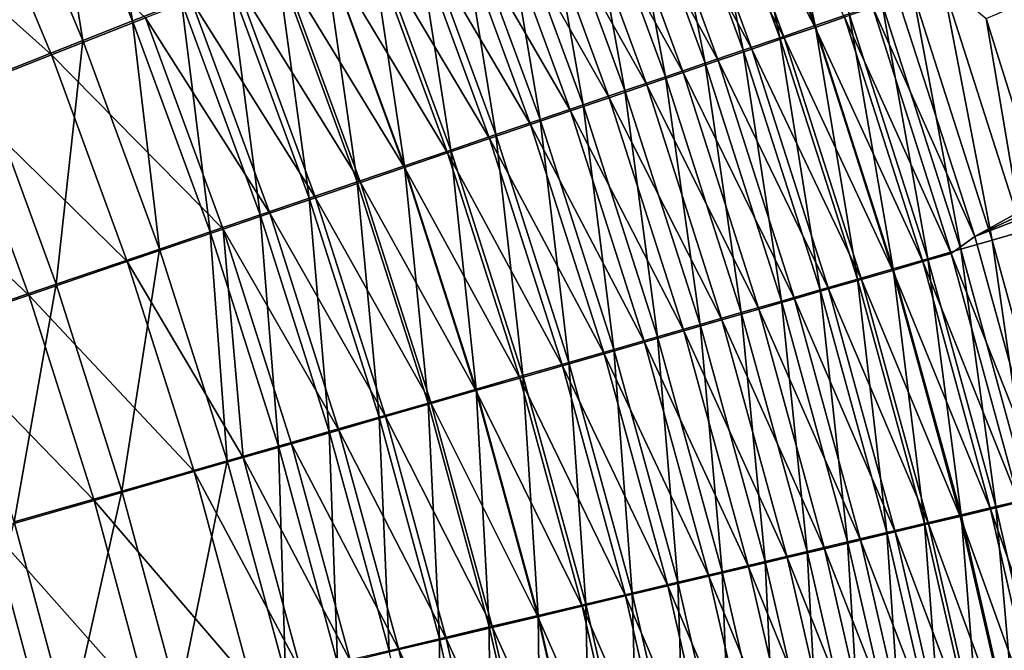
# Model space of a CAD drawing. Header units: metres. Extents: x -900 to 900, y -400 to 400.
# Tile 214 of 243: x 572 to 607, y 127 to 149. Entities that reach past the tile are written whole.
import ezdxf

# ---------------------------------------------------------------- set-up
doc = ezdxf.new("R2010")
doc.units = ezdxf.units.M

msp = doc.modelspace()

# ---------------------------------------------------------------- linework, layer by layer
at = {"layer": 'top'}
for points in [[(608.560303, 140.706741, -460.829681), (605.9245, 149.118973, -460.97934), (661.52063, 172.711197, -353.610413)], [(602.733521, 150.216125, -459.528778), (605.527222, 141.56691, -459.392853), (659.176514, 171.518372, -352.112946)], [(659.176514, 171.518372, -352.112946), (605.527222, 141.56691, -459.392853), (660.4599, 167.365387, -352.098267)], [(605.527222, 141.56691, -459.392853), (661.640564, 163.183365, -352.086121), (660.4599, 167.365387, -352.098267)], [(605.527222, 141.56691, -459.392853), (607.944824, 132.820221, -459.201874), (661.640564, 163.183365, -352.086121)], [(598.109741, 157.619186, -467.887848), (600.006592, 148.871033, -469.422363), (596.953125, 157.160095, -469.496124)], [(598.109741, 157.619186, -467.887848), (601.183228, 149.273987, -467.810883), (600.006592, 148.871033, -469.422363)], [(596.953125, 157.160095, -469.496124), (598.780945, 148.451599, -470.993195), (595.748413, 156.682297, -471.063751)], [(596.953125, 157.160095, -469.496124), (600.006592, 148.871033, -469.422363), (598.780945, 148.451599, -470.993195)], [(575.036316, 156.951111, -486.123627), (576.372681, 149.030746, -486.994232), (573.374207, 156.203735, -487.022125)], [(575.036316, 156.951111, -486.123627), (578.067871, 149.698425, -486.095459), (576.372681, 149.030746, -486.994232)], [(599.999817, 148.808914, -464.44458), (596.954773, 157.091827, -464.522217), (595.900391, 156.673492, -466.090271)], [(601.022888, 149.159485, -462.838623), (596.954773, 157.091827, -464.522217), (599.999817, 148.808914, -464.44458)], [(595.748413, 156.682297, -471.063751), (597.507629, 148.016174, -472.521301), (594.497009, 156.18634, -472.588715)], [(594.79895, 156.236862, -467.621582), (598.927429, 148.441788, -466.015747), (595.900391, 156.673492, -466.090271)], [(595.748413, 156.682297, -471.063751), (598.780945, 148.451599, -470.993195), (597.507629, 148.016174, -472.521301)], [(595.900391, 156.673492, -466.090271), (598.927429, 148.441788, -466.015747), (599.999817, 148.808914, -464.44458)], [(573.374207, 156.203735, -487.022125), (574.651001, 148.352905, -487.833679), (571.686096, 155.445023, -487.861267)], [(573.374207, 156.203735, -487.022125), (576.372681, 149.030746, -486.994232), (574.651001, 148.352905, -487.833679)], [(594.497009, 156.18634, -472.588715), (596.188049, 147.565216, -474.004608), (593.200256, 155.672775, -474.068939)], [(597.806946, 148.058533, -467.55014), (594.79895, 156.236862, -467.621582), (593.651672, 155.78244, -469.114227)], [(594.497009, 156.18634, -472.588715), (597.507629, 148.016174, -472.521301), (596.188049, 147.565216, -474.004608)], [(594.79895, 156.236862, -467.621582), (597.806946, 148.058533, -467.55014), (598.927429, 148.441788, -466.015747)], [(596.639771, 147.659622, -469.045837), (593.651672, 155.78244, -469.114227), (592.459961, 155.310745, -470.566223)], [(596.639771, 147.659622, -469.045837), (597.806946, 148.058533, -467.55014), (593.651672, 155.78244, -469.114227)], [(571.686096, 155.445023, -487.861267), (574.651001, 148.352905, -487.833679), (571.135376, 146.969543, -489.331085)], [(593.200256, 155.672775, -474.068939), (594.823547, 147.099243, -475.441223), (591.859497, 155.142136, -475.502533)], [(593.200256, 155.672775, -474.068939), (596.188049, 147.565216, -474.004608), (594.823547, 147.099243, -475.441223)], [(591.859497, 155.142136, -475.502533), (593.415771, 146.618744, -476.829742), (590.476318, 154.595032, -476.888062)], [(595.427246, 147.245483, -470.500824), (592.459961, 155.310745, -470.566223), (591.225037, 154.822296, -471.975616)], [(591.859497, 155.142136, -475.502533), (594.823547, 147.099243, -475.441223), (593.415771, 146.618744, -476.829742)], [(595.427246, 147.245483, -470.500824), (596.639771, 147.659622, -469.045837), (592.459961, 155.310745, -470.566223)], [(573.560425, 147.860397, -485.081726), (570.623047, 154.895096, -485.109222), (567.340149, 153.422424, -486.534424)], [(573.560425, 147.860397, -485.081726), (576.814392, 149.140121, -483.426697), (570.623047, 154.895096, -485.109222)], [(589.948242, 154.317596, -473.340607), (594.170654, 146.816589, -471.913208), (591.225037, 154.822296, -471.975616)], [(591.225037, 154.822296, -471.975616), (594.170654, 146.816589, -471.913208), (595.427246, 147.245483, -470.500824)], [(590.476318, 154.595032, -476.888062), (591.966309, 146.124268, -478.168915), (589.052246, 154.032059, -478.224365)], [(590.476318, 154.595032, -476.888062), (593.415771, 146.618744, -476.829742), (591.966309, 146.124268, -478.168915)], [(588.631042, 153.797256, -474.659851), (592.871338, 146.373398, -473.281097), (589.948242, 154.317596, -473.340607)], [(589.948242, 154.317596, -473.340607), (592.871338, 146.373398, -473.281097), (594.170654, 146.816589, -471.913208)], [(591.530762, 145.916397, -474.60318), (588.631042, 153.797256, -474.659851), (587.274841, 153.261826, -475.93219)], [(589.052246, 154.032059, -478.224365), (590.476624, 145.616348, -479.45752), (587.588806, 153.453842, -479.510132)], [(588.631042, 153.797256, -474.659851), (591.530762, 145.916397, -474.60318), (592.871338, 146.373398, -473.281097)], [(589.052246, 154.032059, -478.224365), (591.966309, 146.124268, -478.168915), (590.476624, 145.616348, -479.45752)], [(570.212463, 146.544693, -486.507507), (573.560425, 147.860397, -485.081726), (567.340149, 153.422424, -486.534424)], [(587.588806, 153.453842, -479.510132), (588.948364, 145.09552, -480.694305), (586.087463, 152.860977, -480.744171)], [(587.588806, 153.453842, -479.510132), (590.476624, 145.616348, -479.45752), (588.948364, 145.09552, -480.694305)], [(590.150452, 145.446091, -475.878326), (587.274841, 153.261826, -475.93219), (585.881226, 152.711884, -477.156464)], [(590.150452, 145.446091, -475.878326), (591.530762, 145.916397, -474.60318), (587.274841, 153.261826, -475.93219)], [(586.087463, 152.860977, -480.744171), (587.383057, 144.562332, -481.878052), (584.549927, 152.254074, -481.925262)], [(586.087463, 152.860977, -480.744171), (588.948364, 145.09552, -480.694305), (587.383057, 144.562332, -481.878052)], [(588.731873, 144.963013, -477.105286), (585.881226, 152.711884, -477.156464), (584.451538, 152.14801, -478.331451)], [(588.731873, 144.963013, -477.105286), (590.150452, 145.446091, -475.878326), (585.881226, 152.711884, -477.156464)], [(584.549927, 152.254074, -481.925262), (585.782288, 144.017288, -483.007446), (582.9776, 151.633759, -483.052094)], [(587.27655, 144.467667, -478.282928), (584.451538, 152.14801, -478.331451), (582.987244, 151.570801, -479.456024)], [(587.27655, 144.467667, -478.282928), (588.731873, 144.963013, -477.105286), (584.451538, 152.14801, -478.331451)], [(584.549927, 152.254074, -481.925262), (587.383057, 144.562332, -481.878052), (585.782288, 144.017288, -483.007446)], [(582.9776, 151.633759, -483.052094), (584.147705, 143.460968, -484.081329), (581.37207, 151.000626, -484.123505)], [(582.987244, 151.570801, -479.456024), (581.489929, 150.980804, -480.528961), (585.78595, 143.960541, -479.410034)], [(582.9776, 151.633759, -483.052094), (585.782288, 144.017288, -483.007446), (584.147705, 143.460968, -484.081329)], [(585.78595, 143.960541, -479.410034), (587.27655, 144.467667, -478.282928), (582.987244, 151.570801, -479.456024)], [(581.37207, 151.000626, -484.123505), (582.480835, 142.893875, -485.09845), (579.734924, 150.355286, -485.138275)], [(584.261597, 143.442169, -480.485413), (581.489929, 150.980804, -480.528961), (579.960999, 150.378632, -481.549103)], [(581.37207, 151.000626, -484.123505), (584.147705, 143.460968, -484.081329), (582.480835, 142.893875, -485.09845)], [(581.489929, 150.980804, -480.528961), (584.261597, 143.442169, -480.485413), (585.78595, 143.960541, -479.410034)], [(579.734924, 150.355286, -485.138275), (580.783447, 142.31662, -486.057892), (578.067871, 149.698425, -486.095459)], [(582.705017, 142.91304, -481.507935), (579.960999, 150.378632, -481.549103), (578.401917, 149.764862, -482.515289)], [(579.734924, 150.355286, -485.138275), (582.480835, 142.893875, -485.09845), (580.783447, 142.31662, -486.057892)], [(582.705017, 142.91304, -481.507935), (584.261597, 143.442169, -480.485413), (579.960999, 150.378632, -481.549103)], [(604.404968, 150.379272, -462.753052), (606.132813, 141.447495, -464.339569), (603.383789, 150.028595, -464.474152)], [(605.9245, 149.118973, -460.97934), (607.167847, 141.748184, -462.612152), (604.404968, 150.379272, -462.753052)], [(604.404968, 150.379272, -462.753052), (607.167847, 141.748184, -462.612152), (606.132813, 141.447495, -464.339569)], [(605.527222, 141.56691, -459.392853), (602.733521, 150.216125, -459.528778), (601.9953, 149.493027, -461.19986)], [(603.383789, 150.028595, -464.474152), (605.043396, 141.131348, -466.032501), (602.309448, 149.660004, -466.160797)], [(603.383789, 150.028595, -464.474152), (606.132813, 141.447495, -464.339569), (605.043396, 141.131348, -466.032501)], [(578.067871, 149.698425, -486.095459), (579.057251, 141.729813, -486.958801), (576.372681, 149.030746, -486.994232)], [(576.814392, 149.140121, -483.426697), (581.117676, 142.373672, -482.47641), (578.401917, 149.764862, -482.515289)], [(578.067871, 149.698425, -486.095459), (580.783447, 142.31662, -486.057892), (579.057251, 141.729813, -486.958801)], [(578.401917, 149.764862, -482.515289), (581.117676, 142.373672, -482.47641), (582.705017, 142.91304, -481.507935)], [(602.309448, 149.660004, -466.160797), (603.901123, 140.800156, -467.688843), (601.183228, 149.273987, -467.810883)], [(602.309448, 149.660004, -466.160797), (605.043396, 141.131348, -466.032501), (603.901123, 140.800156, -467.688843)], [(604.71344, 140.984879, -461.064728), (601.9953, 149.493027, -461.19986), (601.022888, 149.159485, -462.838623)], [(605.527222, 141.56691, -459.392853), (601.9953, 149.493027, -461.19986), (604.71344, 140.984879, -461.064728)], [(579.501282, 141.824661, -483.389954), (576.814392, 149.140121, -483.426697), (573.560425, 147.860397, -485.081726)], [(576.372681, 149.030746, -486.994232), (577.304199, 141.134048, -487.800262), (574.651001, 148.352905, -487.833679)], [(576.372681, 149.030746, -486.994232), (579.057251, 141.729813, -486.958801), (577.304199, 141.134048, -487.800262)], [(576.814392, 149.140121, -483.426697), (579.501282, 141.824661, -483.389954), (581.117676, 142.373672, -482.47641)], [(603.727844, 140.698898, -462.709534), (601.022888, 149.159485, -462.838623), (599.999817, 148.808914, -464.44458)], [(601.183228, 149.273987, -467.810883), (602.707336, 140.454315, -469.306549), (600.006592, 148.871033, -469.422363)], [(604.71344, 140.984879, -461.064728), (601.022888, 149.159485, -462.838623), (603.727844, 140.698898, -462.709534)], [(601.183228, 149.273987, -467.810883), (603.901123, 140.800156, -467.688843), (602.707336, 140.454315, -469.306549)], [(605.9245, 149.118973, -460.97934), (608.560303, 140.706741, -460.829681), (607.167847, 141.748184, -462.612152)], [(600.006592, 148.871033, -469.422363), (601.463501, 140.094254, -470.883484), (598.780945, 148.451599, -470.993195)], [(598.927429, 148.441788, -466.015747), (602.690491, 140.398193, -464.321503), (599.999817, 148.808914, -464.44458)], [(599.999817, 148.808914, -464.44458), (602.690491, 140.398193, -464.321503), (603.727844, 140.698898, -462.709534)], [(600.006592, 148.871033, -469.422363), (602.707336, 140.454315, -469.306549), (601.463501, 140.094254, -470.883484)], [(574.651001, 148.352905, -487.833679), (573.724243, 139.918091, -489.301361), (571.135376, 146.969543, -489.331085)], [(574.651001, 148.352905, -487.833679), (577.304199, 141.134048, -487.800262), (573.724243, 139.918091, -489.301361)], [(598.780945, 148.451599, -470.993195), (600.171021, 139.720383, -472.417664), (597.507629, 148.016174, -472.521301)], [(597.806946, 148.058533, -467.55014), (601.602783, 140.083206, -465.898621), (598.927429, 148.441788, -466.015747)], [(598.780945, 148.451599, -470.993195), (601.463501, 140.094254, -470.883484), (600.171021, 139.720383, -472.417664)], [(601.602783, 140.083206, -465.898621), (602.690491, 140.398193, -464.321503), (598.927429, 148.441788, -466.015747)], [(597.507629, 148.016174, -472.521301), (598.831299, 139.333099, -473.906921), (596.188049, 147.565216, -474.004608)], [(596.639771, 147.659622, -469.045837), (600.466064, 139.754272, -467.438934), (597.806946, 148.058533, -467.55014)], [(597.507629, 148.016174, -472.521301), (600.171021, 139.720383, -472.417664), (598.831299, 139.333099, -473.906921)], [(600.466064, 139.754272, -467.438934), (601.602783, 140.083206, -465.898621), (597.806946, 148.058533, -467.55014)], [(576.18811, 140.699921, -485.048981), (573.560425, 147.860397, -485.081726), (570.212463, 146.544693, -486.507507)], [(576.18811, 140.699921, -485.048981), (579.501282, 141.824661, -483.389954), (573.560425, 147.860397, -485.081726)], [(595.427246, 147.245483, -470.500824), (599.281677, 139.411819, -468.940491), (596.639771, 147.659622, -469.045837)], [(599.281677, 139.411819, -468.940491), (600.466064, 139.754272, -467.438934), (596.639771, 147.659622, -469.045837)], [(596.188049, 147.565216, -474.004608), (597.44574, 138.932816, -475.349335), (594.823547, 147.099243, -475.441223)], [(596.188049, 147.565216, -474.004608), (598.831299, 139.333099, -473.906921), (597.44574, 138.932816, -475.349335)], [(571.135376, 146.969543, -489.331085), (573.724243, 139.918091, -489.301361), (570.057739, 138.673553, -490.554138)], [(594.823547, 147.099243, -475.441223), (596.015991, 138.519989, -476.743561), (593.415771, 146.618744, -476.829742)], [(594.170654, 146.816589, -471.913208), (598.050903, 139.056229, -470.401276), (595.427246, 147.245483, -470.500824)], [(594.823547, 147.099243, -475.441223), (597.44574, 138.932816, -475.349335), (596.015991, 138.519989, -476.743561)], [(598.050903, 139.056229, -470.401276), (599.281677, 139.411819, -468.940491), (595.427246, 147.245483, -470.500824)], [(593.415771, 146.618744, -476.829742), (594.543579, 138.095078, -478.088287), (591.966309, 146.124268, -478.168915)], [(592.871338, 146.373398, -473.281097), (596.775208, 138.687866, -471.819305), (594.170654, 146.816589, -471.913208)], [(593.415771, 146.618744, -476.829742), (596.015991, 138.519989, -476.743561), (594.543579, 138.095078, -478.088287)], [(596.775208, 138.687866, -471.819305), (598.050903, 139.056229, -470.401276), (594.170654, 146.816589, -471.913208)], [(572.778992, 139.543411, -486.478271), (570.212463, 146.544693, -486.507507), (566.783813, 145.198212, -487.697388)], [(572.778992, 139.543411, -486.478271), (576.18811, 140.699921, -485.048981), (570.212463, 146.544693, -486.507507)], [(591.530762, 145.916397, -474.60318), (595.455811, 138.307159, -473.192749), (592.871338, 146.373398, -473.281097)], [(595.455811, 138.307159, -473.192749), (596.775208, 138.687866, -471.819305), (592.871338, 146.373398, -473.281097)], [(590.150452, 145.446091, -475.878326), (594.09436, 137.91452, -474.520294), (591.530762, 145.916397, -474.60318)], [(591.966309, 146.124268, -478.168915), (593.030212, 137.658554, -479.382263), (590.476624, 145.616348, -479.45752)], [(594.09436, 137.91452, -474.520294), (595.455811, 138.307159, -473.192749), (591.530762, 145.916397, -474.60318)], [(591.966309, 146.124268, -478.168915), (594.543579, 138.095078, -478.088287), (593.030212, 137.658554, -479.382263)], [(590.476624, 145.616348, -479.45752), (591.477356, 137.210861, -480.624298), (588.948364, 145.09552, -480.694305)], [(590.476624, 145.616348, -479.45752), (593.030212, 137.658554, -479.382263), (591.477356, 137.210861, -480.624298)], [(588.731873, 144.963013, -477.105286), (592.692322, 137.510391, -475.80072), (590.150452, 145.446091, -475.878326)], [(592.692322, 137.510391, -475.80072), (594.09436, 137.91452, -474.520294), (590.150452, 145.446091, -475.878326)], [(569.287537, 138.359741, -487.671143), (572.778992, 139.543411, -486.478271), (566.783813, 145.198212, -487.697388)], [(587.27655, 144.467667, -478.282928), (591.25116, 137.0952, -477.032837), (588.731873, 144.963013, -477.105286)], [(588.948364, 145.09552, -480.694305), (589.88678, 136.752487, -481.813049), (587.383057, 144.562332, -481.878052)], [(591.25116, 137.0952, -477.032837), (592.692322, 137.510391, -475.80072), (588.731873, 144.963013, -477.105286)], [(588.948364, 145.09552, -480.694305), (591.477356, 137.210861, -480.624298), (589.88678, 136.752487, -481.813049)], [(587.383057, 144.562332, -481.878052), (588.259949, 136.283859, -482.947327), (585.782288, 144.017288, -483.007446)], [(587.383057, 144.562332, -481.878052), (589.88678, 136.752487, -481.813049), (588.259949, 136.283859, -482.947327)], [(585.78595, 143.960541, -479.410034), (589.772522, 136.669403, -478.215454), (587.27655, 144.467667, -478.282928)], [(589.772522, 136.669403, -478.215454), (591.25116, 137.0952, -477.032837), (587.27655, 144.467667, -478.282928)], [(585.782288, 144.017288, -483.007446), (586.598572, 135.80545, -484.025848), (584.147705, 143.460968, -484.081329)], [(584.261597, 143.442169, -480.485413), (588.257874, 136.233429, -479.347351), (585.78595, 143.960541, -479.410034)], [(585.782288, 144.017288, -483.007446), (588.259949, 136.283859, -482.947327), (586.598572, 135.80545, -484.025848)], [(588.257874, 136.233429, -479.347351), (589.772522, 136.669403, -478.215454), (585.78595, 143.960541, -479.410034)], [(584.147705, 143.460968, -484.081329), (584.904175, 135.317749, -485.047394), (582.480835, 142.893875, -485.09845)], [(582.705017, 142.91304, -481.507935), (586.70874, 135.78772, -480.427399), (584.261597, 143.442169, -480.485413)], [(584.147705, 143.460968, -484.081329), (586.598572, 135.80545, -484.025848), (584.904175, 135.317749, -485.047394)], [(586.70874, 135.78772, -480.427399), (588.257874, 136.233429, -479.347351), (584.261597, 143.442169, -480.485413)], [(582.480835, 142.893875, -485.09845), (583.17865, 134.821243, -486.011078), (580.783447, 142.31662, -486.057892)], [(581.117676, 142.373672, -482.47641), (585.126709, 135.332703, -481.454315), (582.705017, 142.91304, -481.507935)], [(582.480835, 142.893875, -485.09845), (584.904175, 135.317749, -485.047394), (583.17865, 134.821243, -486.011078)], [(585.126709, 135.332703, -481.454315), (586.70874, 135.78772, -480.427399), (582.705017, 142.91304, -481.507935)], [(580.783447, 142.31662, -486.057892), (581.423828, 134.316467, -486.915955), (579.057251, 141.729813, -486.958801)], [(579.501282, 141.824661, -483.389954), (583.513245, 134.868851, -482.427032), (581.117676, 142.373672, -482.47641)], [(580.783447, 142.31662, -486.057892), (583.17865, 134.821243, -486.011078), (581.423828, 134.316467, -486.915955)], [(583.513245, 134.868851, -482.427032), (585.126709, 135.332703, -481.454315), (581.117676, 142.373672, -482.47641)], [(580.199097, 133.916519, -484.206238), (579.501282, 141.824661, -483.389954), (576.18811, 140.699921, -485.048981)], [(580.199097, 133.916519, -484.206238), (581.870178, 134.396622, -483.344635), (579.501282, 141.824661, -483.389954)], [(581.870178, 134.396622, -483.344635), (583.513245, 134.868851, -482.427032), (579.501282, 141.824661, -483.389954)], [(579.057251, 141.729813, -486.958801), (579.641418, 133.80394, -487.761169), (577.304199, 141.134048, -487.800262)], [(579.057251, 141.729813, -486.958801), (581.423828, 134.316467, -486.915955), (579.641418, 133.80394, -487.761169)], [(607.944824, 132.820221, -459.201874), (605.527222, 141.56691, -459.392853), (604.71344, 140.984879, -461.064728)], [(607.167847, 141.748184, -462.612152), (608.516052, 132.755844, -464.15387), (606.132813, 141.447495, -464.339569)], [(577.304199, 141.134048, -487.800262), (576.001343, 132.75769, -489.269043), (573.724243, 139.918091, -489.301361)], [(577.304199, 141.134048, -487.800262), (579.641418, 133.80394, -487.761169), (576.001343, 132.75769, -489.269043)], [(605.043396, 141.131348, -466.032501), (606.259277, 132.217224, -467.521759), (603.901123, 140.800156, -467.688843)], [(606.132813, 141.447495, -464.339569), (607.414673, 132.492859, -465.85614), (605.043396, 141.131348, -466.032501)], [(605.043396, 141.131348, -466.032501), (607.414673, 132.492859, -465.85614), (606.259277, 132.217224, -467.521759)], [(606.132813, 141.447495, -464.339569), (608.516052, 132.755844, -464.15387), (607.414673, 132.492859, -465.85614)], [(603.901123, 140.800156, -467.688843), (605.05127, 131.929306, -469.148651), (602.707336, 140.454315, -469.306549)], [(607.067322, 132.367142, -460.878357), (604.71344, 140.984879, -461.064728), (603.727844, 140.698898, -462.709534)], [(603.901123, 140.800156, -467.688843), (606.259277, 132.217224, -467.521759), (605.05127, 131.929306, -469.148651)], [(607.944824, 132.820221, -459.201874), (604.71344, 140.984879, -461.064728), (607.067322, 132.367142, -460.878357)], [(578.501831, 133.429047, -485.011047), (576.18811, 140.699921, -485.048981), (572.778992, 139.543411, -486.478271)], [(578.501831, 133.429047, -485.011047), (580.199097, 133.916519, -484.206238), (576.18811, 140.699921, -485.048981)], [(602.707336, 140.454315, -469.306549), (603.792114, 131.62941, -470.734711), (601.463501, 140.094254, -470.883484)], [(602.690491, 140.398193, -464.321503), (606.071411, 132.129364, -462.532104), (603.727844, 140.698898, -462.709534)], [(602.707336, 140.454315, -469.306549), (605.05127, 131.929306, -469.148651), (603.792114, 131.62941, -470.734711)], [(603.727844, 140.698898, -462.709534), (606.071411, 132.129364, -462.532104), (607.067322, 132.367142, -460.878357)], [(605.022705, 131.879227, -464.152954), (602.690491, 140.398193, -464.321503), (601.602783, 140.083206, -465.898621)], [(605.022705, 131.879227, -464.152954), (606.071411, 132.129364, -462.532104), (602.690491, 140.398193, -464.321503)], [(573.724243, 139.918091, -489.301361), (572.272949, 131.686691, -490.527527), (570.057739, 138.673553, -490.554138)], [(573.724243, 139.918091, -489.301361), (576.001343, 132.75769, -489.269043), (572.272949, 131.686691, -490.527527)], [(601.463501, 140.094254, -470.883484), (602.483276, 131.317902, -472.277802), (600.171021, 139.720383, -472.417664)], [(603.922546, 131.617081, -465.738922), (601.602783, 140.083206, -465.898621), (600.466064, 139.754272, -467.438934)], [(601.463501, 140.094254, -470.883484), (603.792114, 131.62941, -470.734711), (602.483276, 131.317902, -472.277802)], [(603.922546, 131.617081, -465.738922), (605.022705, 131.879227, -464.152954), (601.602783, 140.083206, -465.898621)], [(575.035583, 132.43396, -486.446777), (572.778992, 139.543411, -486.478271), (569.287537, 138.359741, -487.671143)], [(575.035583, 132.43396, -486.446777), (578.501831, 133.429047, -485.011047), (572.778992, 139.543411, -486.478271)], [(600.171021, 139.720383, -472.417664), (601.12616, 130.995117, -473.775848), (598.831299, 139.333099, -473.906921)], [(602.772278, 131.343216, -467.288025), (600.466064, 139.754272, -467.438934), (599.281677, 139.411819, -468.940491)], [(600.171021, 139.720383, -472.417664), (602.483276, 131.317902, -472.277802), (601.12616, 130.995117, -473.775848)], [(602.772278, 131.343216, -467.288025), (603.922546, 131.617081, -465.738922), (600.466064, 139.754272, -467.438934)], [(598.831299, 139.333099, -473.906921), (599.722229, 130.661392, -475.226898), (597.44574, 138.932816, -475.349335)], [(601.573303, 131.057983, -468.798218), (599.281677, 139.411819, -468.940491), (598.050903, 139.056229, -470.401276)], [(598.831299, 139.333099, -473.906921), (601.12616, 130.995117, -473.775848), (599.722229, 130.661392, -475.226898)], [(601.573303, 131.057983, -468.798218), (602.772278, 131.343216, -467.288025), (599.281677, 139.411819, -468.940491)], [(597.44574, 138.932816, -475.349335), (598.273132, 130.317123, -476.629517), (596.015991, 138.519989, -476.743561)], [(600.327026, 130.761688, -470.267548), (598.050903, 139.056229, -470.401276), (596.775208, 138.687866, -471.819305)], [(597.44574, 138.932816, -475.349335), (599.722229, 130.661392, -475.226898), (598.273132, 130.317123, -476.629517)], [(600.327026, 130.761688, -470.267548), (601.573303, 131.057983, -468.798218), (598.050903, 139.056229, -470.401276)], [(596.015991, 138.519989, -476.743561), (596.780457, 129.962692, -477.982422), (594.543579, 138.095078, -478.088287)], [(599.03479, 130.454681, -471.69397), (596.775208, 138.687866, -471.819305), (595.455811, 138.307159, -473.192749)], [(596.015991, 138.519989, -476.743561), (598.273132, 130.317123, -476.629517), (596.780457, 129.962692, -477.982422)], [(599.03479, 130.454681, -471.69397), (600.327026, 130.761688, -470.267548), (596.775208, 138.687866, -471.819305)], [(571.485229, 131.415329, -487.645111), (575.035583, 132.43396, -486.446777), (569.287537, 138.359741, -487.671143)], [(594.543579, 138.095078, -478.088287), (595.24585, 129.598465, -479.284393), (593.030212, 137.658554, -479.382263)], [(597.697937, 130.137268, -473.075623), (595.455811, 138.307159, -473.192749), (594.09436, 137.91452, -474.520294)], [(594.543579, 138.095078, -478.088287), (596.780457, 129.962692, -477.982422), (595.24585, 129.598465, -479.284393)], [(597.697937, 130.137268, -473.075623), (599.03479, 130.454681, -471.69397), (595.455811, 138.307159, -473.192749)], [(596.318115, 129.80983, -474.411163), (594.09436, 137.91452, -474.520294), (592.692322, 137.510391, -475.80072)], [(596.318115, 129.80983, -474.411163), (597.697937, 130.137268, -473.075623), (594.09436, 137.91452, -474.520294)], [(594.89679, 129.472717, -475.699402), (592.692322, 137.510391, -475.80072), (591.25116, 137.0952, -477.032837)], [(593.030212, 137.658554, -479.382263), (593.671021, 129.224854, -480.534088), (591.477356, 137.210861, -480.624298)], [(594.89679, 129.472717, -475.699402), (596.318115, 129.80983, -474.411163), (592.692322, 137.510391, -475.80072)], [(593.030212, 137.658554, -479.382263), (595.24585, 129.598465, -479.284393), (593.671021, 129.224854, -480.534088)], [(593.435547, 129.126297, -476.939087), (591.25116, 137.0952, -477.032837), (589.772522, 136.669403, -478.215454)], [(591.477356, 137.210861, -480.624298), (592.057495, 128.842239, -481.730286), (589.88678, 136.752487, -481.813049)], [(593.435547, 129.126297, -476.939087), (594.89679, 129.472717, -475.699402), (591.25116, 137.0952, -477.032837)], [(591.477356, 137.210861, -480.624298), (593.671021, 129.224854, -480.534088), (592.057495, 128.842239, -481.730286)], [(589.88678, 136.752487, -481.813049), (590.407043, 128.450989, -482.871704), (588.259949, 136.283859, -482.947327)], [(589.88678, 136.752487, -481.813049), (592.057495, 128.842239, -481.730286), (590.407043, 128.450989, -482.871704)], [(591.935974, 128.77095, -478.129028), (589.772522, 136.669403, -478.215454), (588.257874, 136.233429, -479.347351)], [(591.935974, 128.77095, -478.129028), (593.435547, 129.126297, -476.939087), (589.772522, 136.669403, -478.215454)], [(588.259949, 136.283859, -482.947327), (588.721252, 128.051498, -483.957062), (586.598572, 135.80545, -484.025848)], [(590.399597, 128.407028, -479.268036), (588.257874, 136.233429, -479.347351), (586.70874, 135.78772, -480.427399)], [(590.399597, 128.407028, -479.268036), (591.935974, 128.77095, -478.129028), (588.257874, 136.233429, -479.347351)], [(588.259949, 136.283859, -482.947327), (590.407043, 128.450989, -482.871704), (588.721252, 128.051498, -483.957062)], [(586.598572, 135.80545, -484.025848), (587.001709, 127.644173, -484.985138), (584.904175, 135.317749, -485.047394)], [(588.827942, 128.034912, -480.354858), (586.70874, 135.78772, -480.427399), (585.126709, 135.332703, -481.454315)], [(586.598572, 135.80545, -484.025848), (588.721252, 128.051498, -483.957062), (587.001709, 127.644173, -484.985138)], [(588.827942, 128.034912, -480.354858), (590.399597, 128.407028, -479.268036), (586.70874, 135.78772, -480.427399)], [(587.222717, 127.654953, -481.388306), (585.126709, 135.332703, -481.454315), (583.513245, 134.868851, -482.427032)], [(587.222717, 127.654953, -481.388306), (588.827942, 128.034912, -480.354858), (585.126709, 135.332703, -481.454315)], [(584.904175, 135.317749, -485.047394), (585.250366, 127.229431, -485.954987), (583.17865, 134.821243, -486.011078)], [(584.904175, 135.317749, -485.047394), (587.001709, 127.644173, -484.985138), (585.250366, 127.229431, -485.954987)], [(583.17865, 134.821243, -486.011078), (583.469055, 126.807709, -486.865723), (581.423828, 134.316467, -486.915955)], [(585.585388, 127.267532, -482.367249), (583.513245, 134.868851, -482.427032), (581.870178, 134.396622, -483.344635)], [(583.17865, 134.821243, -486.011078), (585.250366, 127.229431, -485.954987), (583.469055, 126.807709, -486.865723)], [(585.585388, 127.267532, -482.367249), (587.222717, 127.654953, -481.388306), (583.513245, 134.868851, -482.427032)], [(581.423828, 134.316467, -486.915955), (581.659546, 126.37944, -487.716431), (579.641418, 133.80394, -487.761169)], [(583.917725, 126.873062, -483.290741), (581.870178, 134.396622, -483.344635), (580.199097, 133.916519, -484.206238)], [(581.423828, 134.316467, -486.915955), (583.469055, 126.807709, -486.865723), (581.659546, 126.37944, -487.716431)], [(583.917725, 126.873062, -483.290741), (585.585388, 127.267532, -482.367249), (581.870178, 134.396622, -483.344635)], [(579.641418, 133.80394, -487.761169), (577.963623, 125.505028, -489.234131), (576.001343, 132.75769, -489.269043)], [(579.641418, 133.80394, -487.761169), (581.659546, 126.37944, -487.716431), (577.963623, 125.505028, -489.234131)], [(582.221497, 126.471954, -484.157928), (580.199097, 133.916519, -484.206238), (578.501831, 133.429047, -485.011047)], [(582.221497, 126.471954, -484.157928), (583.917725, 126.873062, -483.290741), (580.199097, 133.916519, -484.206238)], [(580.498474, 126.064629, -484.967926), (578.501831, 133.429047, -485.011047), (575.035583, 132.43396, -486.446777)], [(580.498474, 126.064629, -484.967926), (582.221497, 126.471954, -484.157928), (578.501831, 133.429047, -485.011047)], [(576.001343, 132.75769, -489.269043), (574.17749, 124.609695, -490.500916), (572.272949, 131.686691, -490.527527)], [(576.001343, 132.75769, -489.269043), (577.963623, 125.505028, -489.234131), (574.17749, 124.609695, -490.500916)], [(576.979126, 125.232964, -486.413086), (575.035583, 132.43396, -486.446777), (571.485229, 131.415329, -487.645111)], [(576.979126, 125.232964, -486.413086), (580.498474, 126.064629, -484.967926), (575.035583, 132.43396, -486.446777)], [(606.071411, 132.129364, -462.532104), (609.052673, 123.659813, -460.640778), (607.067322, 132.367142, -460.878357)], [(607.414673, 132.492859, -465.85614), (608.25354, 123.544815, -467.309601), (606.259277, 132.217224, -467.521759)], [(605.05127, 131.929306, -469.148651), (605.762756, 123.076202, -470.546783), (603.792114, 131.62941, -470.734711)], [(608.049438, 123.47068, -462.306335), (606.071411, 132.129364, -462.532104), (605.022705, 131.879227, -464.152954)], [(606.259277, 132.217224, -467.521759), (607.034302, 123.315346, -468.9487), (605.05127, 131.929306, -469.148651)], [(605.05127, 131.929306, -469.148651), (607.034302, 123.315346, -468.9487), (605.762756, 123.076202, -470.546783)], [(608.049438, 123.47068, -462.306335), (609.052673, 123.659813, -460.640778), (606.071411, 132.129364, -462.532104)], [(606.259277, 132.217224, -467.521759), (608.25354, 123.544815, -467.309601), (607.034302, 123.315346, -468.9487)], [(572.272949, 131.686691, -490.527527), (574.17749, 124.609695, -490.500916), (570.316833, 123.697121, -491.510376)], [(603.792114, 131.62941, -470.734711), (604.440369, 122.827675, -472.101746), (602.483276, 131.317902, -472.277802)], [(605.882507, 123.062767, -465.536652), (603.922546, 131.617081, -465.738922), (602.772278, 131.343216, -467.288025)], [(603.792114, 131.62941, -470.734711), (605.762756, 123.076202, -470.546783), (604.440369, 122.827675, -472.101746)], [(606.992249, 123.271576, -463.938965), (605.022705, 131.879227, -464.152954), (603.922546, 131.617081, -465.738922)], [(605.882507, 123.062767, -465.536652), (606.992249, 123.271576, -463.938965), (603.922546, 131.617081, -465.738922)], [(606.992249, 123.271576, -463.938965), (608.049438, 123.47068, -462.306335), (605.022705, 131.879227, -464.152954)], [(573.373901, 124.381401, -487.619293), (571.485229, 131.415329, -487.645111), (567.865417, 130.377335, -488.599976)], [(573.373901, 124.381401, -487.619293), (576.979126, 125.232964, -486.413086), (571.485229, 131.415329, -487.645111)], [(602.483276, 131.317902, -472.277802), (603.068665, 122.57003, -473.61145), (601.12616, 130.995117, -473.775848)], [(604.721558, 122.844498, -467.097351), (602.772278, 131.343216, -467.288025), (601.573303, 131.057983, -468.798218)], [(602.483276, 131.317902, -472.277802), (604.440369, 122.827675, -472.101746), (603.068665, 122.57003, -473.61145)], [(604.721558, 122.844498, -467.097351), (605.882507, 123.062767, -465.536652), (602.772278, 131.343216, -467.288025)], [(601.12616, 130.995117, -473.775848), (601.64917, 122.303551, -475.073883), (599.722229, 130.661392, -475.226898)], [(603.510803, 122.617043, -468.619049), (601.573303, 131.057983, -468.798218), (600.327026, 130.761688, -470.267548)], [(601.12616, 130.995117, -473.775848), (603.068665, 122.57003, -473.61145), (601.64917, 122.303551, -475.073883)], [(603.510803, 122.617043, -468.619049), (604.721558, 122.844498, -467.097351), (601.573303, 131.057983, -468.798218)], [(599.722229, 130.661392, -475.226898), (600.183411, 122.028526, -476.48764), (598.273132, 130.317123, -476.629517)], [(602.251709, 122.380653, -470.09964), (600.327026, 130.761688, -470.267548), (599.03479, 130.454681, -471.69397)], [(599.722229, 130.661392, -475.226898), (601.64917, 122.303551, -475.073883), (600.183411, 122.028526, -476.48764)], [(602.251709, 122.380653, -470.09964), (603.510803, 122.617043, -468.619049), (600.327026, 130.761688, -470.267548)], [(569.697693, 123.513443, -488.580475), (573.373901, 124.381401, -487.619293), (567.865417, 130.377335, -488.599976)], [(598.273132, 130.317123, -476.629517), (598.673096, 121.745285, -477.851379), (596.780457, 129.962692, -477.982422)], [(600.945618, 122.13559, -471.53717), (599.03479, 130.454681, -471.69397), (597.697937, 130.137268, -473.075623)], [(598.273132, 130.317123, -476.629517), (600.183411, 122.028526, -476.48764), (598.673096, 121.745285, -477.851379)], [(600.945618, 122.13559, -471.53717), (602.251709, 122.380653, -470.09964), (599.03479, 130.454681, -471.69397)], [(596.780457, 129.962692, -477.982422), (597.119934, 121.454124, -479.163849), (595.24585, 129.598465, -479.284393)], [(599.593933, 121.882126, -472.929657), (597.697937, 130.137268, -473.075623), (596.318115, 129.80983, -474.411163)], [(596.780457, 129.962692, -477.982422), (598.673096, 121.745285, -477.851379), (597.119934, 121.454124, -479.163849)], [(599.593933, 121.882126, -472.929657), (600.945618, 122.13559, -471.53717), (597.697937, 130.137268, -473.075623)], [(595.24585, 129.598465, -479.284393), (595.525635, 121.155357, -480.423737), (593.671021, 129.224854, -480.534088)], [(598.198303, 121.620544, -474.275818), (596.318115, 129.80983, -474.411163), (594.89679, 129.472717, -475.699402)], [(595.24585, 129.598465, -479.284393), (597.119934, 121.454124, -479.163849), (595.525635, 121.155357, -480.423737)], [(598.198303, 121.620544, -474.275818), (599.593933, 121.882126, -472.929657), (596.318115, 129.80983, -474.411163)], [(593.671021, 129.224854, -480.534088), (593.891785, 120.849297, -481.629761), (592.057495, 128.842239, -481.730286)], [(596.760193, 121.351135, -475.574341), (594.89679, 129.472717, -475.699402), (593.435547, 129.126297, -476.939087)], [(593.671021, 129.224854, -480.534088), (595.525635, 121.155357, -480.423737), (593.891785, 120.849297, -481.629761)], [(596.760193, 121.351135, -475.574341), (598.198303, 121.620544, -474.275818), (594.89679, 129.472717, -475.699402)], [(595.281311, 121.074203, -476.824066), (593.435547, 129.126297, -476.939087), (591.935974, 128.77095, -478.129028)], [(595.281311, 121.074203, -476.824066), (596.760193, 121.351135, -475.574341), (593.435547, 129.126297, -476.939087)], [(593.763245, 120.790031, -478.023712), (591.935974, 128.77095, -478.129028), (590.399597, 128.407028, -479.268036)], [(592.057495, 128.842239, -481.730286), (592.220154, 120.53624, -482.780579), (590.407043, 128.450989, -482.871704)], [(593.763245, 120.790031, -478.023712), (595.281311, 121.074203, -476.824066), (591.935974, 128.77095, -478.129028)], [(592.057495, 128.842239, -481.730286), (593.891785, 120.849297, -481.629761), (592.220154, 120.53624, -482.780579)], [(590.407043, 128.450989, -482.871704), (590.512329, 120.216515, -483.874969), (588.721252, 128.051498, -483.957062)], [(592.20752, 120.498924, -479.172028), (590.399597, 128.407028, -479.268036), (588.827942, 128.034912, -480.354858)], [(592.20752, 120.498924, -479.172028), (593.763245, 120.790031, -478.023712), (590.399597, 128.407028, -479.268036)], [(590.407043, 128.450989, -482.871704), (592.220154, 120.53624, -482.780579), (590.512329, 120.216515, -483.874969)], [(588.721252, 128.051498, -483.957062), (588.770081, 119.890427, -484.911652), (587.001709, 127.644173, -484.985138)], [(590.615784, 120.201172, -480.267853), (588.827942, 128.034912, -480.354858), (587.222717, 127.654953, -481.388306)], [(588.721252, 128.051498, -483.957062), (590.512329, 120.216515, -483.874969), (588.770081, 119.890427, -484.911652)], [(590.615784, 120.201172, -480.267853), (592.20752, 120.498924, -479.172028), (588.827942, 128.034912, -480.354858)], [(587.001709, 127.644173, -484.985138), (586.995239, 119.558319, -485.889679), (585.250366, 127.229431, -485.954987)], [(588.989624, 119.897064, -481.309906), (587.222717, 127.654953, -481.388306), (585.585388, 127.267532, -482.367249)], [(587.001709, 127.644173, -484.985138), (588.770081, 119.890427, -484.911652), (586.995239, 119.558319, -485.889679)], [(588.989624, 119.897064, -481.309906), (590.615784, 120.201172, -480.267853), (587.222717, 127.654953, -481.388306)], [(587.330627, 119.586914, -482.297028), (585.585388, 127.267532, -482.367249), (583.917725, 126.873062, -483.290741)], [(587.330627, 119.586914, -482.297028), (588.989624, 119.897064, -481.309906), (585.585388, 127.267532, -482.367249)]]:
    msp.add_3dface(points, dxfattribs=at)

doc.saveas('drawing.dxf')
